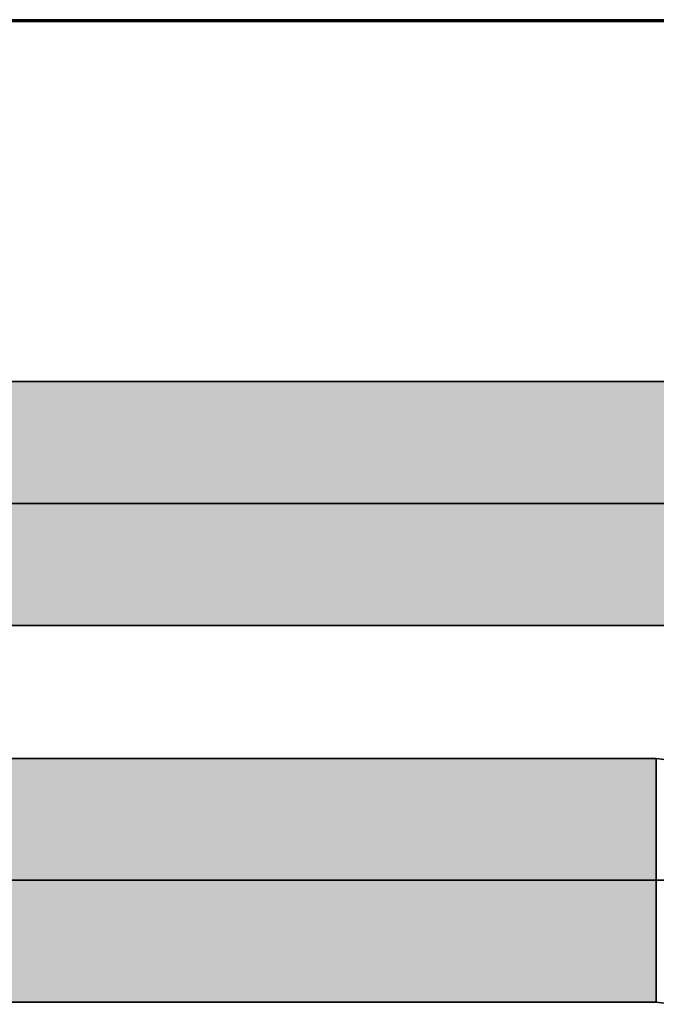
# Model space of a CAD drawing. Extents: x -133 to 627, y -127 to 467.
# Tile 167 of 256: x 173.16 to 176.04, y 369.9 to 374.34. Entities that reach past the tile are written whole.
import ezdxf

# ---------------------------------------------------------------- set-up
doc = ezdxf.new("R2010")
doc.units = 0
doc.layers.get('0').update_dxf_attribs({"lineweight": 35})
doc.layers.add('0-Shading', color=7, linetype='Continuous', lineweight=35)
doc.layers.add('5_OG-BESTAND', color=7, linetype='Continuous', lineweight=25)
for name, color, linetype, lineweight, true_color in [('A_Aussenwand', 3, 'Continuous', 35, 0x00ff00), ('H_Ruecklauf', 5, 'Continuous', 35, 0x0000ff), ('H_Vorlauf', 1, 'Continuous', 35, 0xff0000)]:
    doc.layers.add(name, color=color, linetype=linetype, lineweight=lineweight, true_color=true_color)

# ---------------------------------------------------------------- blocks, each defined once
blk = doc.blocks.new('Shading-A06HSSFQNL', base_point=(330.8904, 189.2275))
at = {"layer": '0-Shading', "color": 174, "true_color": 0x0000b0}
for points in [[(156.6613, 370.8463), (176.0352, 370.8463), (156.9597, 371.0074)], [(176.0352, 370.8463), (156.9597, 371.0074), (176.0352, 371.0074)], [(156.9597, 369.9074), (176.0352, 369.9074), (156.6613, 370.0685)], [(176.0352, 369.9074), (156.6613, 370.0685), (176.0352, 370.0685)]]:
    blk.add_solid(points, dxfattribs=at)
at = {"layer": '0-Shading', "color": 5, "true_color": 0x0000f5}
for points in [[(156.5377, 370.4574), (176.0352, 370.4574), (156.6613, 370.8463)], [(176.0352, 370.4574), (156.6613, 370.8463), (176.0352, 370.8463)], [(156.6613, 370.0685), (176.0352, 370.0685), (156.5377, 370.4574)], [(176.0352, 370.0685), (156.5377, 370.4574), (176.0352, 370.4574)]]:
    blk.add_solid(points, dxfattribs=at)
blk = doc.blocks.new('Shading-A06HSSFSNL', base_point=(333.1707, 168.8303))
at = {"layer": '0-Shading', "color": 14, "true_color": 0xb00000}
for points in [[(156.275, 372.5463), (176.8855, 372.5463), (156.275, 372.7074)], [(176.8855, 372.5463), (156.275, 372.7074), (176.7245, 372.7074)], [(156.275, 371.6074), (176.7245, 371.6074), (156.275, 371.7685)], [(176.7245, 371.6074), (156.275, 371.7685), (176.8855, 371.7685)]]:
    blk.add_solid(points, dxfattribs=at)
at = {"layer": '0-Shading', "color": 1, "true_color": 0xf50000}
for points in [[(156.275, 372.1574), (177.7352, 372.1574), (156.275, 372.5463)], [(177.7352, 372.1574), (156.275, 372.5463), (177.7352, 372.5463)], [(156.275, 371.7685), (177.7352, 371.7685), (156.275, 372.1574)], [(177.7352, 371.7685), (156.275, 372.1574), (177.7352, 372.1574)]]:
    blk.add_solid(points, dxfattribs=at)
blk = doc.blocks.new('Referenz-A06HSSHCNL', base_point=(-102.5768, -104.9763))
at = {"layer": '5_OG-BESTAND', "color": 0, "lineweight": 35}
blk.add_line((180.3498, 374.3401), (170.8787, 374.3401), dxfattribs=at)
blk.add_line((180.3498, 374.3401), (170.8787, 374.3401), dxfattribs=at)
blk = doc.blocks.new('Referenz-A06HSSHFNL', base_point=(-34.9965, -50.9197))
at = {"layer": 'A_Aussenwand', "color": 0, "linetype": 'Continuous', "ltscale": 0.35}
blk.add_line((169.6523, 374.3316), (180.3498, 374.3316), dxfattribs=at)
blk = doc.blocks.new('Rohr - 1703-A06HST7PNL', base_point=(155.505, 366.4139))
at = {"color": 0, "linetype": 'ByBlock', "lineweight": -2, "ltscale": 0.35}
blk.add_line((178.5602, 372.1574), (155.505, 372.1574), dxfattribs=at)
blk = doc.blocks.new('Rohr - 1703-A06HSTA3NL', base_point=(140.125, 364.714))
at = {"color": 0, "linetype": 'ByBlock', "lineweight": -2, "ltscale": 0.35}
blk.add_line((176.8602, 370.4574), (140.125, 370.4574), dxfattribs=at)
blk = doc.blocks.new('Geometrie-A06HSTBXNL', base_point=(22.5479, 169.2161))
at = {"layer": 'H_Ruecklauf', "lineweight": -2}
for p, q in [((176.0352, 371.0074), (140.895, 371.0074)), ((176.0352, 370.6852), (176.0352, 371.0074)), ((176.0352, 371.0074), (176.0352, 370.9887)), ((176.0352, 370.9887), (176.0352, 371.0074)), ((176.3911, 370.9606), (176.0352, 371.0074)), ((176.0352, 370.9887), (176.0352, 370.9337)), ((176.0352, 370.9337), (176.0352, 370.9887)), ((176.0352, 370.9337), (176.0352, 370.8463)), ((176.0352, 370.8463), (176.0352, 370.9337)), ((176.0352, 370.8463), (176.0352, 370.7324)), ((176.0352, 370.7324), (176.0352, 370.8463)), ((176.0352, 370.7324), (176.0352, 370.5998)), ((176.0352, 370.5998), (176.0352, 370.7324)), ((176.0352, 370.2296), (176.0352, 370.6852)), ((176.0352, 370.5998), (176.0352, 370.4574)), ((176.0352, 370.4574), (176.0352, 370.5998)), ((176.0352, 370.4574), (176.0352, 370.3151)), ((176.0352, 370.3151), (176.0352, 370.4574)), ((176.0352, 370.3151), (176.0352, 370.1824)), ((176.0352, 370.1824), (176.0352, 370.3151)), ((176.0352, 369.9074), (176.0352, 370.2296)), ((176.0352, 370.1824), (176.0352, 370.0685)), ((176.0352, 370.0685), (176.0352, 370.1824)), ((176.0352, 370.0685), (176.0352, 369.9811)), ((176.0352, 369.9811), (176.0352, 370.0685)), ((176.0352, 369.9811), (176.0352, 369.9261)), ((176.0352, 369.9261), (176.0352, 369.9811)), ((140.895, 369.9074), (176.0352, 369.9074)), ((176.0352, 369.9261), (176.0352, 369.9074)), ((176.0352, 369.9074), (176.0352, 369.9261)), ((176.1064, 369.898), (176.0352, 369.9074))]:
    blk.add_line(p, q, dxfattribs=at)
blk = doc.blocks.new('Geometrie-A06HSTBZNL', base_point=(7.1679, 168.6361))
at = {"layer": 'H_Vorlauf', "lineweight": -2}
for p, q in [((177.7352, 372.7074), (156.275, 372.7074)), ((156.275, 371.6074), (177.7352, 371.6074))]:
    blk.add_line(p, q, dxfattribs=at)

msp = doc.modelspace()

# ---------------------------------------------------------------- block references
at = {"color": 251, "lineweight": 25, "ltscale": 0.25, "true_color": 0x585858}
for name, p in [('Referenz-A06HSSHCNL', (-102.5768, -104.9763)), ('Referenz-A06HSSHFNL', (-34.9965, -50.9197))]:
    msp.add_blockref(name, p, dxfattribs=at)
at = {"linetype": 'Continuous', "ltscale": 0.35}
for name, p in [('Geometrie-A06HSTBZNL', (7.1679, 168.6361)), ('Geometrie-A06HSTBXNL', (22.5479, 169.2161))]:
    msp.add_blockref(name, p, dxfattribs=at)
for name, p in [('Shading-A06HSSFSNL', (333.1707, 168.8303)), ('Shading-A06HSSFQNL', (330.8904, 189.2275))]:
    msp.add_blockref(name, p)
at = {"layer": 'H_Ruecklauf', "ltscale": 0.35}
msp.add_blockref('Rohr - 1703-A06HSTA3NL', (140.125, 364.714), dxfattribs=at)
at = {"layer": 'H_Vorlauf', "ltscale": 0.35}
msp.add_blockref('Rohr - 1703-A06HST7PNL', (155.505, 366.4139), dxfattribs=at)

doc.saveas('drawing.dxf')
